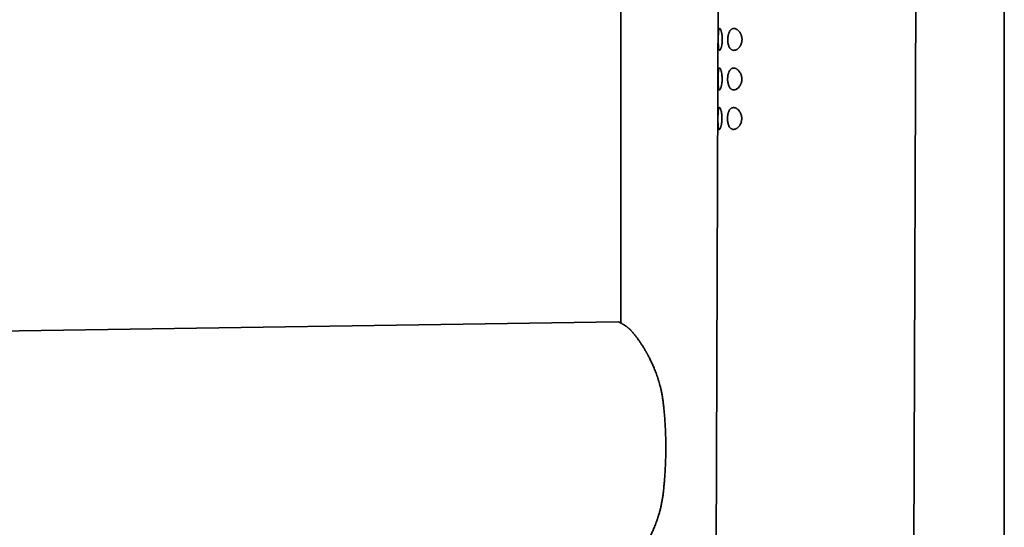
# Model space of a CAD drawing. Header units: millimetres. Extents: x 8 to 956, y 12 to 1992.
# Tile 17 of 26: x 152 to 277, y 1865 to 1929. Entities that reach past the tile are written whole.
import ezdxf

# ---------------------------------------------------------------- set-up
doc = ezdxf.new("R2010")
doc.units = ezdxf.units.MM

msp = doc.modelspace()

# ---------------------------------------------------------------- linework, layer by layer
at = {"color": 7, "linetype": 'Continuous', "lineweight": 35}
for p, q in [((240.85, 1989.65), (240.15, 1805.05)), ((265.15, 1804.95), (265.85, 1989.55)), ((228.32, 1934.65), (228.32, 1890.96)), ((276.82, 1754.65), (276.82, 1934.65)), ((228.02, 1891.09), (29.93, 1888.19))]:
    msp.add_line(p, q, dxfattribs=at)
for points, knots in [([(240.65, 1926.85), (240.65, 1926.9), (240.65, 1927), (240.65, 1927.15), (240.65, 1927.3), (240.66, 1927.44), (240.67, 1927.58), (240.68, 1927.7), (240.69, 1927.82), (240.7, 1927.92), (240.71, 1928.01), (240.73, 1928.09), (240.75, 1928.15), (240.78, 1928.2), (240.8, 1928.22), (240.83, 1928.23), (240.86, 1928.22), (240.89, 1928.2), (240.92, 1928.15), (240.96, 1928.09), (240.99, 1928.01), (241.02, 1927.92), (241.05, 1927.82), (241.08, 1927.7), (241.11, 1927.56), (241.13, 1927.38), (241.15, 1927.19), (241.16, 1927.02), (241.16, 1926.87), (241.16, 1926.72), (241.15, 1926.56), (241.14, 1926.4), (241.12, 1926.26), (241.1, 1926.12), (241.07, 1925.99), (241.04, 1925.87), (241.01, 1925.77), (240.98, 1925.68), (240.95, 1925.6), (240.91, 1925.54), (240.88, 1925.5), (240.84, 1925.47), (240.81, 1925.46), (240.77, 1925.49), (240.75, 1925.53), (240.73, 1925.59), (240.71, 1925.66), (240.69, 1925.75), (240.68, 1925.86), (240.67, 1925.98), (240.66, 1926.1), (240.66, 1926.24), (240.65, 1926.39), (240.65, 1926.54), (240.65, 1926.69), (240.65, 1926.79), (240.65, 1926.85)], [0, 0, 0, 0, 0.017458, 0.034916, 0.05278, 0.0707, 0.088567, 0.10582, 0.123122, 0.140372, 0.158309, 0.176307, 0.194244, 0.212511, 0.230842, 0.249115, 0.267085, 0.285109, 0.303077, 0.321463, 0.339911, 0.358297, 0.376146, 0.394049, 0.411899, 0.437086, 0.462265, 0.47966, 0.497112, 0.514504, 0.532911, 0.551389, 0.569804, 0.587854, 0.605959, 0.624009, 0.642148, 0.660345, 0.678482, 0.696666, 0.714909, 0.733095, 0.759136, 0.785173, 0.802748, 0.820379, 0.837951, 0.85614, 0.874393, 0.892587, 0.910461, 0.928389, 0.946263, 0.964157, 0.982109, 1, 1, 1, 1]), ([(241.85, 1926.84), (241.85, 1926.91), (241.86, 1927.04), (241.88, 1927.23), (241.91, 1927.39), (241.95, 1927.54), (241.99, 1927.68), (242.05, 1927.81), (242.12, 1927.92), (242.19, 1928.02), (242.28, 1928.1), (242.36, 1928.16), (242.46, 1928.2), (242.57, 1928.22), (242.69, 1928.22), (242.81, 1928.2), (242.92, 1928.15), (243.03, 1928.09), (243.13, 1928.02), (243.23, 1927.92), (243.33, 1927.81), (243.41, 1927.69), (243.48, 1927.57), (243.54, 1927.45), (243.59, 1927.31), (243.63, 1927.15), (243.65, 1926.99), (243.66, 1926.85), (243.65, 1926.71), (243.63, 1926.56), (243.6, 1926.4), (243.54, 1926.23), (243.47, 1926.09), (243.4, 1925.97), (243.31, 1925.85), (243.21, 1925.73), (243.09, 1925.63), (242.97, 1925.55), (242.85, 1925.5), (242.73, 1925.47), (242.62, 1925.46), (242.52, 1925.46), (242.43, 1925.49), (242.35, 1925.53), (242.27, 1925.58), (242.19, 1925.65), (242.12, 1925.75), (242.04, 1925.87), (241.97, 1926.04), (241.92, 1926.22), (241.88, 1926.4), (241.86, 1926.56), (241.85, 1926.7), (241.85, 1926.79), (241.85, 1926.84)], [0, 0, 0, 0, 0.021198, 0.042401, 0.059737, 0.077143, 0.094488, 0.113877, 0.133348, 0.152747, 0.17203, 0.19138, 0.210678, 0.23358, 0.256562, 0.279475, 0.299672, 0.319916, 0.340107, 0.36011, 0.380168, 0.400156, 0.416231, 0.432347, 0.448405, 0.466764, 0.485112, 0.498955, 0.512857, 0.526704, 0.547336, 0.567987, 0.585236, 0.602544, 0.619811, 0.643311, 0.666911, 0.690432, 0.712008, 0.733644, 0.755221, 0.773785, 0.792388, 0.810943, 0.827952, 0.845001, 0.862001, 0.885775, 0.909543, 0.932121, 0.954691, 0.969779, 0.984916, 1, 1, 1, 1]), ([(240.63, 1921.85), (240.63, 1921.9), (240.63, 1922), (240.63, 1922.15), (240.64, 1922.3), (240.64, 1922.44), (240.65, 1922.58), (240.66, 1922.7), (240.67, 1922.82), (240.68, 1922.92), (240.69, 1923.01), (240.71, 1923.09), (240.73, 1923.15), (240.76, 1923.2), (240.78, 1923.22), (240.81, 1923.23), (240.84, 1923.22), (240.87, 1923.2), (240.9, 1923.15), (240.94, 1923.09), (240.97, 1923.01), (241, 1922.92), (241.03, 1922.82), (241.06, 1922.7), (241.09, 1922.56), (241.11, 1922.38), (241.13, 1922.19), (241.14, 1922.02), (241.14, 1921.87), (241.14, 1921.72), (241.13, 1921.56), (241.12, 1921.4), (241.1, 1921.26), (241.08, 1921.12), (241.05, 1920.99), (241.02, 1920.87), (240.99, 1920.77), (240.96, 1920.68), (240.93, 1920.6), (240.89, 1920.54), (240.86, 1920.5), (240.83, 1920.47), (240.79, 1920.46), (240.75, 1920.49), (240.73, 1920.53), (240.71, 1920.59), (240.69, 1920.66), (240.67, 1920.75), (240.66, 1920.86), (240.65, 1920.98), (240.64, 1921.1), (240.64, 1921.24), (240.63, 1921.39), (240.63, 1921.54), (240.63, 1921.69), (240.63, 1921.79), (240.63, 1921.85)], [0, 0, 0, 0, 0.017458, 0.034916, 0.05278, 0.0707, 0.088567, 0.10582, 0.123122, 0.140372, 0.158309, 0.176307, 0.194244, 0.212511, 0.230842, 0.249115, 0.267085, 0.285109, 0.303077, 0.321463, 0.339911, 0.358297, 0.376146, 0.394049, 0.411899, 0.437086, 0.462265, 0.47966, 0.497112, 0.514504, 0.532911, 0.551389, 0.569804, 0.587854, 0.605959, 0.624009, 0.642148, 0.660345, 0.678482, 0.696666, 0.714909, 0.733095, 0.759136, 0.785173, 0.802748, 0.820379, 0.837951, 0.85614, 0.874393, 0.892587, 0.910461, 0.928389, 0.946263, 0.964157, 0.982109, 1, 1, 1, 1]), ([(241.83, 1921.84), (241.83, 1921.91), (241.84, 1922.04), (241.86, 1922.23), (241.89, 1922.39), (241.93, 1922.54), (241.97, 1922.68), (242.03, 1922.81), (242.1, 1922.92), (242.17, 1923.02), (242.26, 1923.1), (242.34, 1923.16), (242.44, 1923.2), (242.55, 1923.22), (242.67, 1923.22), (242.79, 1923.2), (242.9, 1923.15), (243.01, 1923.09), (243.11, 1923.02), (243.21, 1922.92), (243.31, 1922.81), (243.39, 1922.69), (243.46, 1922.57), (243.52, 1922.45), (243.57, 1922.31), (243.61, 1922.15), (243.63, 1921.99), (243.64, 1921.85), (243.63, 1921.71), (243.62, 1921.56), (243.58, 1921.4), (243.52, 1921.23), (243.45, 1921.09), (243.38, 1920.97), (243.29, 1920.85), (243.19, 1920.73), (243.07, 1920.63), (242.95, 1920.55), (242.83, 1920.5), (242.71, 1920.47), (242.6, 1920.46), (242.5, 1920.46), (242.41, 1920.49), (242.33, 1920.53), (242.25, 1920.58), (242.17, 1920.65), (242.1, 1920.75), (242.02, 1920.87), (241.95, 1921.04), (241.9, 1921.22), (241.87, 1921.4), (241.84, 1921.56), (241.83, 1921.7), (241.83, 1921.79), (241.83, 1921.84)], [0, 0, 0, 0, 0.021198, 0.042401, 0.059737, 0.077143, 0.094488, 0.113877, 0.133348, 0.152747, 0.17203, 0.19138, 0.210678, 0.23358, 0.256562, 0.279475, 0.299672, 0.319916, 0.340107, 0.36011, 0.380168, 0.400156, 0.416231, 0.432347, 0.448405, 0.466764, 0.485112, 0.498955, 0.512857, 0.526704, 0.547336, 0.567987, 0.585236, 0.602544, 0.619811, 0.643311, 0.666911, 0.690432, 0.712008, 0.733644, 0.755221, 0.773785, 0.792388, 0.810943, 0.827952, 0.845001, 0.862001, 0.885775, 0.909543, 0.932121, 0.954691, 0.969779, 0.984916, 1, 1, 1, 1]), ([(240.61, 1916.85), (240.61, 1916.9), (240.61, 1917), (240.61, 1917.15), (240.62, 1917.3), (240.62, 1917.44), (240.63, 1917.58), (240.64, 1917.7), (240.65, 1917.82), (240.66, 1917.92), (240.68, 1918.01), (240.69, 1918.09), (240.71, 1918.15), (240.74, 1918.2), (240.76, 1918.22), (240.79, 1918.23), (240.82, 1918.22), (240.85, 1918.2), (240.89, 1918.15), (240.92, 1918.09), (240.95, 1918.01), (240.98, 1917.92), (241.01, 1917.82), (241.04, 1917.7), (241.07, 1917.56), (241.09, 1917.38), (241.11, 1917.19), (241.12, 1917.02), (241.12, 1916.87), (241.12, 1916.72), (241.11, 1916.56), (241.1, 1916.4), (241.08, 1916.26), (241.06, 1916.12), (241.03, 1915.99), (241.01, 1915.87), (240.97, 1915.77), (240.94, 1915.68), (240.91, 1915.6), (240.88, 1915.54), (240.84, 1915.5), (240.81, 1915.47), (240.77, 1915.46), (240.73, 1915.49), (240.71, 1915.53), (240.69, 1915.59), (240.67, 1915.66), (240.65, 1915.75), (240.64, 1915.86), (240.63, 1915.98), (240.62, 1916.1), (240.62, 1916.24), (240.61, 1916.39), (240.61, 1916.54), (240.61, 1916.69), (240.61, 1916.79), (240.61, 1916.85)], [0, 0, 0, 0, 0.017458, 0.034916, 0.05278, 0.0707, 0.088567, 0.10582, 0.123122, 0.140372, 0.158309, 0.176307, 0.194244, 0.212511, 0.230842, 0.249115, 0.267085, 0.285109, 0.303077, 0.321463, 0.339911, 0.358297, 0.376146, 0.394049, 0.411899, 0.437086, 0.462265, 0.47966, 0.497112, 0.514504, 0.532911, 0.551389, 0.569804, 0.587854, 0.605959, 0.624009, 0.642148, 0.660345, 0.678482, 0.696666, 0.714909, 0.733095, 0.759136, 0.785173, 0.802748, 0.820379, 0.837951, 0.85614, 0.874393, 0.892587, 0.910461, 0.928389, 0.946263, 0.964157, 0.982109, 1, 1, 1, 1]), ([(241.81, 1916.84), (241.81, 1916.91), (241.82, 1917.04), (241.84, 1917.23), (241.87, 1917.39), (241.91, 1917.54), (241.95, 1917.68), (242.01, 1917.81), (242.08, 1917.92), (242.15, 1918.02), (242.24, 1918.1), (242.33, 1918.16), (242.42, 1918.2), (242.53, 1918.22), (242.65, 1918.22), (242.77, 1918.2), (242.88, 1918.15), (242.99, 1918.09), (243.09, 1918.02), (243.19, 1917.92), (243.29, 1917.81), (243.37, 1917.69), (243.44, 1917.57), (243.5, 1917.45), (243.55, 1917.31), (243.59, 1917.15), (243.61, 1916.99), (243.62, 1916.85), (243.61, 1916.71), (243.6, 1916.56), (243.56, 1916.4), (243.5, 1916.23), (243.43, 1916.09), (243.36, 1915.97), (243.27, 1915.85), (243.17, 1915.73), (243.05, 1915.63), (242.93, 1915.55), (242.81, 1915.5), (242.69, 1915.47), (242.59, 1915.46), (242.49, 1915.46), (242.39, 1915.49), (242.31, 1915.53), (242.23, 1915.58), (242.16, 1915.65), (242.08, 1915.75), (242, 1915.87), (241.94, 1916.04), (241.88, 1916.22), (241.85, 1916.4), (241.83, 1916.56), (241.81, 1916.7), (241.81, 1916.79), (241.81, 1916.84)], [0, 0, 0, 0, 0.021198, 0.042401, 0.059737, 0.077143, 0.094488, 0.113877, 0.133348, 0.152747, 0.17203, 0.19138, 0.210678, 0.23358, 0.256562, 0.279475, 0.299672, 0.319916, 0.340107, 0.36011, 0.380168, 0.400156, 0.416231, 0.432347, 0.448405, 0.466764, 0.485112, 0.498955, 0.512857, 0.526704, 0.547336, 0.567987, 0.585236, 0.602544, 0.619811, 0.643311, 0.666911, 0.690432, 0.712008, 0.733644, 0.755221, 0.773785, 0.792388, 0.810943, 0.827952, 0.845001, 0.862001, 0.885775, 0.909543, 0.932121, 0.954691, 0.969779, 0.984916, 1, 1, 1, 1]), ([(228.18, 1891.05), (228.16, 1891.06), (228.1, 1891.09), (228.05, 1891.09), (228.02, 1891.09)], [0, 0, 0, 0, 0.517709, 1, 1, 1, 1]), ([(234.02, 1875.15), (234.02, 1875.41), (234.02, 1875.92), (234, 1876.68), (233.97, 1877.41), (233.93, 1878.11), (233.89, 1878.78), (233.83, 1879.43), (233.78, 1880.04), (233.72, 1880.63), (233.65, 1881.17), (233.58, 1881.65), (233.51, 1882.09), (233.42, 1882.5), (233.33, 1882.88), (233.23, 1883.25), (233.13, 1883.61), (233.01, 1883.97), (232.9, 1884.32), (232.78, 1884.64), (232.66, 1884.94), (232.55, 1885.23), (232.43, 1885.5), (232.32, 1885.75), (232.22, 1885.97), (232.11, 1886.19), (232, 1886.42), (231.89, 1886.65), (231.8, 1886.82), (231.73, 1886.94), (231.69, 1887.02), (231.65, 1887.09), (231.61, 1887.15), (231.59, 1887.2), (231.56, 1887.24), (231.54, 1887.28), (231.51, 1887.34), (231.47, 1887.41), (231.41, 1887.51), (231.34, 1887.62), (231.27, 1887.75), (231.19, 1887.88), (231.1, 1888.03), (231, 1888.18), (230.89, 1888.34), (230.79, 1888.5), (230.68, 1888.66), (230.58, 1888.8), (230.47, 1888.95), (230.35, 1889.12), (230.22, 1889.29), (230.1, 1889.44), (229.99, 1889.58), (229.89, 1889.69), (229.8, 1889.8), (229.71, 1889.89), (229.64, 1889.97), (229.58, 1890.03), (229.54, 1890.08), (229.5, 1890.12), (229.46, 1890.15), (229.43, 1890.19), (229.39, 1890.23), (229.34, 1890.27), (229.28, 1890.33), (229.21, 1890.38), (229.15, 1890.44), (229.09, 1890.48), (229.03, 1890.53), (228.97, 1890.57), (228.92, 1890.6), (228.88, 1890.63), (228.85, 1890.65), (228.82, 1890.67), (228.8, 1890.69), (228.77, 1890.7), (228.75, 1890.71), (228.72, 1890.73), (228.69, 1890.75), (228.65, 1890.77), (228.61, 1890.8), (228.56, 1890.82), (228.51, 1890.85), (228.46, 1890.88), (228.41, 1890.91), (228.36, 1890.94), (228.31, 1890.97), (228.27, 1890.99), (228.23, 1891.01), (228.21, 1891.03), (228.19, 1891.04), (228.19, 1891.04), (228.18, 1891.04)], [0, 0, 0, 0, 0.028985, 0.056996, 0.084052, 0.110168, 0.135357, 0.159199, 0.182164, 0.204296, 0.225615, 0.242991, 0.259682, 0.275735, 0.29115, 0.305919, 0.320037, 0.335836, 0.350723, 0.364697, 0.377757, 0.391543, 0.404155, 0.415595, 0.426136, 0.436203, 0.448676, 0.460345, 0.471212, 0.475624, 0.47989, 0.48398, 0.487422, 0.490047, 0.491855, 0.493791, 0.496984, 0.501292, 0.506716, 0.513257, 0.520913, 0.528793, 0.537585, 0.547285, 0.557887, 0.568643, 0.579028, 0.589041, 0.598682, 0.613083, 0.626571, 0.639148, 0.650818, 0.661772, 0.671793, 0.680884, 0.689174, 0.696756, 0.701338, 0.705617, 0.709592, 0.713603, 0.718548, 0.724477, 0.732069, 0.740326, 0.748473, 0.7565, 0.764394, 0.772154, 0.779513, 0.784809, 0.789678, 0.794119, 0.798133, 0.80172, 0.805184, 0.809501, 0.815532, 0.822759, 0.831179, 0.840787, 0.851578, 0.863538, 0.876649, 0.890905, 0.906332, 0.922933, 0.940712, 0.959681, 0.979851, 1, 1, 1, 1]), ([(228.19, 1859.26), (228.19, 1859.26), (228.19, 1859.26), (228.2, 1859.27), (228.23, 1859.28), (228.26, 1859.3), (228.3, 1859.33), (228.34, 1859.35), (228.39, 1859.38), (228.43, 1859.41), (228.47, 1859.43), (228.51, 1859.45), (228.55, 1859.47), (228.59, 1859.49), (228.62, 1859.51), (228.65, 1859.53), (228.67, 1859.54), (228.71, 1859.56), (228.75, 1859.59), (228.82, 1859.63), (228.92, 1859.69), (229.02, 1859.77), (229.12, 1859.84), (229.21, 1859.92), (229.29, 1859.99), (229.36, 1860.06), (229.44, 1860.13), (229.54, 1860.23), (229.65, 1860.34), (229.77, 1860.48), (229.91, 1860.63), (230.04, 1860.8), (230.19, 1860.98), (230.34, 1861.17), (230.49, 1861.38), (230.65, 1861.6), (230.79, 1861.81), (230.92, 1862), (231.03, 1862.17), (231.13, 1862.34), (231.24, 1862.51), (231.34, 1862.67), (231.42, 1862.81), (231.48, 1862.92), (231.54, 1863.01), (231.58, 1863.09), (231.61, 1863.15), (231.64, 1863.19), (231.66, 1863.24), (231.7, 1863.3), (231.73, 1863.37), (231.78, 1863.45), (231.83, 1863.55), (231.89, 1863.67), (231.97, 1863.81), (232.05, 1863.99), (232.15, 1864.19), (232.25, 1864.41), (232.36, 1864.64), (232.47, 1864.88), (232.58, 1865.15), (232.7, 1865.44), (232.82, 1865.77), (232.94, 1866.11), (233.06, 1866.47), (233.17, 1866.85), (233.29, 1867.27), (233.4, 1867.71), (233.49, 1868.16), (233.58, 1868.62), (233.65, 1869.09), (233.71, 1869.58), (233.76, 1870.09), (233.81, 1870.62), (233.86, 1871.16), (233.9, 1871.74), (233.94, 1872.37), (233.97, 1873.03), (234, 1873.72), (234.02, 1874.43), (234.02, 1874.91), (234.02, 1875.15)], [0, 0, 0, 0, 0.017205, 0.037101, 0.055784, 0.073227, 0.089415, 0.104336, 0.117213, 0.128969, 0.13962, 0.149166, 0.157611, 0.164954, 0.17087, 0.176033, 0.1813, 0.186751, 0.192389, 0.205654, 0.219771, 0.234132, 0.248644, 0.259207, 0.269007, 0.278233, 0.287727, 0.297591, 0.311084, 0.325423, 0.340671, 0.355058, 0.370176, 0.386017, 0.402045, 0.417951, 0.433729, 0.444413, 0.455033, 0.465589, 0.476079, 0.486344, 0.493874, 0.500305, 0.505645, 0.509672, 0.512728, 0.515112, 0.517666, 0.520444, 0.52442, 0.52878, 0.533617, 0.539922, 0.547482, 0.556299, 0.566375, 0.577708, 0.588308, 0.599807, 0.612198, 0.625474, 0.639665, 0.654793, 0.669914, 0.685862, 0.70263, 0.720207, 0.738576, 0.75594, 0.77387, 0.792365, 0.811427, 0.831095, 0.851432, 0.872449, 0.896358, 0.921076, 0.946596, 0.972908, 1, 1, 1, 1])]:
    msp.add_open_spline(points, degree=3, knots=knots, dxfattribs=at)

doc.saveas('drawing.dxf')
